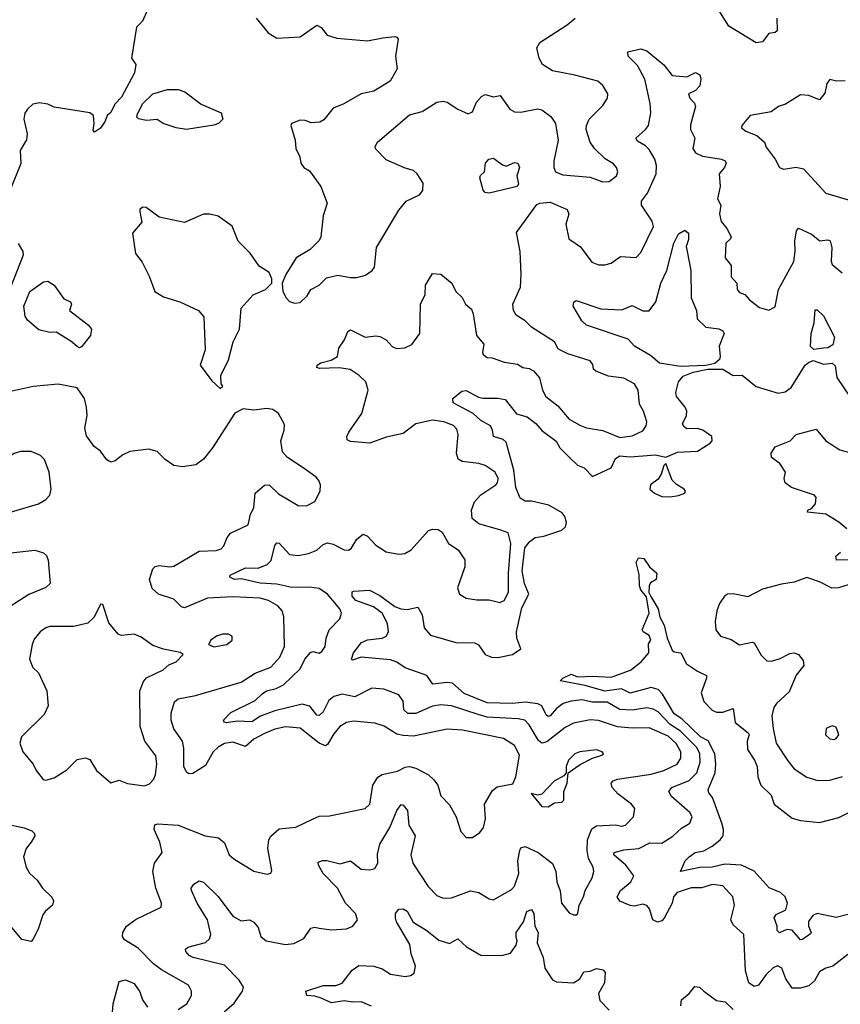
# Model space of a CAD drawing. Extents: x 1892934 to 2008621, y 567149 to 683290.
# Tile 193 of 256: x 1949631 to 1953534, y 638623 to 643308. Entities that reach past the tile are written whole.
import ezdxf

# ---------------------------------------------------------------- set-up
doc = ezdxf.new("R2010")
doc.units = 0

msp = doc.modelspace()

# ---------------------------------------------------------------- linework, layer by layer
at = {"layer": '0CON20XD'}
for points in [[(1950239.2, 643355), (1950215, 643300.8), (1950187.6, 643272.4), (1950162.9, 643125), (1950184.2, 643095), (1950176.6, 643055), (1950115, 642940), (1950083.3, 642906.7), (1950065, 642866.2), (1950047.3, 642852.7), (1950038.4, 642825), (1950015, 642791.8), (1949986.9, 642773.1), (1949980.7, 642780.7), (1949985.4, 642814.6), (1949981.9, 642851.9), (1949965, 642864.3), (1949795, 642892.5), (1949765, 642906.2), (1949725, 642913.3), (1949693.3, 642906.7), (1949668.3, 642881.7), (1949656.1, 642863.9), (1949651.2, 642835), (1949666.2, 642765), (1949663, 642737), (1949633.3, 642685), (1949636.1, 642623.9), (1949587.7, 642502.3)], [(1953231.8, 643315), (1953234.1, 643255.9), (1953225, 643248), (1953195, 643243.1), (1953165, 643202.9), (1953135, 643197.5), (1953005, 643277.1), (1952960.9, 643345)], [(1950755.8, 643315.8), (1950813.8, 643245), (1950855, 643220), (1950965, 643226), (1951045, 643282), (1951065, 643270.8), (1951094.3, 643234.3), (1951140.3, 643220.3), (1951285, 643208.1), (1951358.3, 643221.7), (1951415, 643228), (1951425.8, 643225.8), (1951431.2, 643215), (1951418.8, 643135), (1951426.2, 643075), (1951393.3, 643015), (1951315, 642968.8), (1951255, 642955.8), (1951172.7, 642907.3), (1951122.5, 642887.5), (1951077.7, 642832.3), (1951059.5, 642820.5), (1951017, 642817), (1950989.3, 642829.3), (1950965, 642830), (1950923.8, 642815), (1950921.2, 642805), (1950941.2, 642735), (1950944.3, 642695), (1950963.1, 642655), (1950968, 642625), (1950983.3, 642605), (1951009.5, 642589.5), (1951063.3, 642515), (1951093.3, 642435), (1951074, 642375), (1951063.8, 642275), (1951055, 642257.5), (1951012.5, 642215), (1950945.8, 642175), (1950896.7, 642095), (1950880, 642055), (1950883.3, 642015), (1950898.8, 641985), (1950915, 641966.7), (1950938.8, 641958.8)], [(1950938.8, 641958.8), (1950965, 641962), (1950999.2, 641995), (1951015.8, 642025), (1951055.3, 642044.7), (1951090.4, 642079.6), (1951145, 642092), (1951205, 642080.8), (1951235, 642082), (1951276.8, 642093.2), (1951307.5, 642115), (1951319.3, 642130.7), (1951328.6, 642225), (1951435, 642402), (1951470, 642445), (1951532.5, 642475), (1951549.4, 642495), (1951550.8, 642530.8), (1951522, 642575), (1951505, 642590), (1951465, 642601.4), (1951375, 642641.4), (1951324.3, 642694.3), (1951322.5, 642705), (1951333.1, 642725), (1951485, 642856.2), (1951545, 642872), (1951615, 642915.7), (1951645, 642920), (1951665, 642915.6), (1951715, 642882.5), (1951765, 642860.6), (1951785, 642870), (1951804.3, 642915), (1951827.4, 642942.6), (1951845, 642952.5), (1951885, 642941.1), (1951917, 642947), (1951963.2, 642883.2), (1951985, 642869.2), (1952015, 642868.5), (1952095, 642884.4), (1952115, 642880), (1952158, 642848), (1952179.4, 642815), (1952191.9, 642735), (1952171.5, 642635), (1952171.9, 642605), (1952180, 642585), (1952215, 642570), (1952345, 642558.9), (1952405, 642537.1), (1952435, 642537.5), (1952470, 642565), (1952476, 642585), (1952470, 642605), (1952455, 642622.5), (1952416.1, 642646.1), (1952365, 642696), (1952345, 642726.2), (1952325.6, 642785), (1952327.1, 642805), (1952340.6, 642835), (1952405, 642899.2), (1952427.1, 642935), (1952429.2, 642955), (1952404.5, 642994.5), (1952381.2, 643015), (1952272.5, 643045), (1952165, 643065.6), (1952118.6, 643095), (1952101.5, 643125), (1952091.4, 643175), (1952105, 643200), (1952235, 643284.2), (1952273.8, 643315)], [(1952065.5, 641845.5), (1952036, 641875), (1951992.6, 641902.6), (1951980, 641925), (1951976.7, 641955), (1952012.9, 642035), (1952016.7, 642095), (1952011.2, 642205), (1951993.8, 642295), (1952091.2, 642428.8), (1952104.5, 642435.5), (1952155, 642439.6), (1952235.3, 642405.3), (1952243.2, 642383.2), (1952229.1, 642335), (1952243.8, 642265), (1952298, 642228), (1952352, 642155), (1952385, 642142.2), (1952415, 642142.2), (1952445, 642148.9), (1952488.3, 642181.7), (1952563.9, 642176.1), (1952585, 642200), (1952646, 642324), (1952638.8, 642348.8), (1952588.2, 642425), (1952589.1, 642445), (1952617.3, 642482.7), (1952658.4, 642575), (1952660, 642615), (1952652, 642645), (1952625, 642690), (1952608.3, 642708.3), (1952569.8, 642729.8), (1952562.5, 642745), (1952607.8, 642785), (1952621.5, 642805), (1952633.1, 642865), (1952629.7, 642909.7), (1952604.7, 643025), (1952570, 643090), (1952526, 643135), (1952524.2, 643155.8), (1952585, 643168.9), (1952615, 643159.4), (1952695, 643093.1), (1952735, 643043.3), (1952805, 643036.5), (1952845, 643056.4), (1952866.4, 643046.4), (1952871.2, 643025), (1952866.2, 642993.8), (1952845, 642971.4), (1952812.5, 642955), (1952818.9, 642935), (1952841.1, 642911.1), (1952845.6, 642895.6), (1952821.4, 642808.6), (1952822.7, 642785), (1952842.8, 642745), (1952833.4, 642695), (1952845, 642674.6), (1952878.8, 642658.8), (1952970, 642645), (1952986.2, 642636.2), (1952991.4, 642625), (1952984.3, 642605), (1952957.8, 642575), (1952963.1, 642515), (1952950.9, 642455), (1952965.8, 642425), (1952960.4, 642385), (1952968, 642348), (1952994.5, 642315), (1953015.7, 642275), (1953012.5, 642265), (1952990, 642245), (1952986.7, 642175), (1953015, 642139.2), (1953015.6, 642085), (1953042.5, 642055), (1953044.6, 642025), (1953055, 642010), (1953081.1, 642001.1), (1953102, 641975), (1953149.4, 641939.4), (1953195, 641925.6), (1953225, 641941.4), (1953240, 642025), (1953313, 642157), (1953320.2, 642205), (1953318.2, 642255), (1953326.3, 642303.7), (1953335, 642316.2), (1953397, 642287), (1953436.7, 642256.7), (1953475, 642260), (1953485.5, 642255.5), (1953493.8, 642225), (1953490.7, 642159.3), (1953495, 642143.1), (1953543.6, 642103.6)], [(1953557.1, 643017.1), (1953516.1, 643016.1), (1953485, 643022.9), (1953470, 643005), (1953460.9, 642959.1), (1953435, 642926.7), (1953385, 642946.9), (1953345, 642950), (1953274.5, 642905.5), (1953240, 642895), (1953205, 642870), (1953105, 642852.5), (1953065.6, 642805), (1953063.8, 642793.8), (1953085, 642777.5), (1953137.1, 642757.1), (1953174.5, 642725), (1953182.2, 642702.2), (1953224.4, 642645), (1953245, 642604.4), (1953265, 642597.5), (1953325, 642606.9), (1953358.7, 642598.7), (1953465, 642483.1), (1953578.9, 642448.9)], [(1950425, 642785.8), (1950375, 642794.4), (1950313.3, 642815), (1950285, 642832.5), (1950235, 642829.2), (1950196, 642836), (1950188.8, 642845), (1950190.6, 642855), (1950215, 642908.1), (1950265, 642955.6), (1950335, 642976.7), (1950385, 642976.2), (1950416.7, 642965), (1950495, 642906.7), (1950590, 642865), (1950596.7, 642835), (1950577.5, 642815), (1950555, 642806.2), (1950465, 642792.5), (1950425, 642785.8)], [(1951865, 642483.3), (1951845, 642486.7), (1951835, 642497.5), (1951820, 642555), (1951823.6, 642566.4), (1951842.5, 642585), (1951847.5, 642625), (1951863.3, 642645), (1951885, 642650), (1951927.8, 642617.8), (1951945, 642611.9), (1951985, 642628.1), (1952001.2, 642625), (1952008.1, 642605), (1951995.7, 642565), (1952003.3, 642525), (1951996.7, 642515), (1951865, 642483.3)], [(1950585, 641552.5), (1950597.5, 641565), (1950590, 641575), (1950587.5, 641615), (1950625, 641690), (1950646.7, 641775), (1950676.7, 641835), (1950684.1, 641935.9), (1950741.2, 641998.8), (1950800, 642025), (1950830, 642055), (1950830, 642075), (1950817.5, 642105), (1950770, 642135), (1950727.3, 642197.3), (1950670, 642255), (1950642.5, 642325), (1950575, 642373.3), (1950535, 642383.3), (1950505, 642382.5), (1950415, 642343.8), (1950295, 642368.8), (1950232.5, 642415), (1950215, 642416.2), (1950203.3, 642405), (1950202.5, 642395), (1950212.5, 642345), (1950168.3, 642291.7), (1950181.4, 642195), (1950214.4, 642154.4), (1950247.5, 642087.5), (1950274.3, 642014.3), (1950315, 641990), (1950392.5, 641965), (1950482.5, 641925), (1950506.7, 641895), (1950513, 641737), (1950490, 641665), (1950545, 641590), (1950585, 641552.5)], [(1952775, 641658.3), (1952675, 641673.2), (1952630.9, 641710.9), (1952555.2, 641755.2), (1952525, 641788.2), (1952326.5, 641855), (1952305, 641875.8), (1952263.8, 641945), (1952266.4, 641963.6), (1952277.5, 641972.5), (1952395, 641932.5), (1952495, 641927.3), (1952545, 641948.9), (1952595, 641923.3), (1952625, 641923.1), (1952656.4, 641965), (1952680.3, 642055), (1952709.7, 642115), (1952742.1, 642245), (1952765, 642288.8), (1952795, 642306.7), (1952811.7, 642291.7), (1952813, 642263), (1952800.7, 642229.3), (1952806.2, 642205), (1952823.9, 642115), (1952825.4, 641985), (1952851.1, 641925), (1952853.5, 641885), (1952894.8, 641844.8), (1952957.2, 641837.2), (1952975, 641828), (1952982, 641815), (1952958.5, 641755), (1952963.3, 641705), (1952959.4, 641690.6), (1952938, 641672), (1952895, 641662.2), (1952775, 641658.3)], [(1949623.2, 642243.2), (1949646.2, 642205), (1949647.5, 642187.5), (1949585, 642025.9)], [(1949915, 641747.5), (1949905, 641752.9), (1949875, 641779.2), (1949805, 641822), (1949775, 641820), (1949722.6, 641832.6), (1949669.1, 641879.1), (1949657.3, 641897.3), (1949651.1, 641945), (1949679.2, 642015), (1949745, 642061.2), (1949765, 642064.4), (1949795, 642044.2), (1949840.7, 641980.7), (1949872.5, 641965), (1949877.5, 641955), (1949867.5, 641925), (1949958.1, 641855), (1949973.1, 641835), (1949968.1, 641805), (1949925, 641750.8), (1949915, 641747.5)], [(1950603.2, 638586.8), (1950651, 638629), (1950690.9, 638685), (1950695.5, 638705), (1950675, 638738.5), (1950605, 638809.2), (1950456, 638846), (1950437.5, 638855), (1950421.4, 638875), (1950420, 638885), (1950431.2, 638895), (1950515, 638916.9), (1950533.8, 638935), (1950539.6, 638955), (1950524.1, 639025), (1950474.7, 639105), (1950448.6, 639165), (1950447.5, 639175), (1950460, 639195), (1950485, 639210), (1950505, 639203.8), (1950575, 639136), (1950645, 639041.8), (1950685, 639020.9), (1950725, 639024.4), (1950745, 639014.4), (1950765, 638988), (1950777.5, 638945), (1950803.3, 638925), (1950895, 638907.8), (1950935, 638912.2), (1950983.4, 638936.6), (1951015.8, 638985), (1951035, 638990.8), (1951055, 638985.5), (1951115, 638977.5), (1951185, 638981.9), (1951215.5, 638994.5), (1951237.5, 639025), (1951228.6, 639055), (1951180.6, 639105), (1951143.3, 639175), (1951074.4, 639245), (1951052.9, 639285), (1951051.4, 639298.6), (1951072.2, 639307.8), (1951092.2, 639307.8), (1951155, 639291.5), (1951205, 639305.6), (1951255, 639265.4), (1951295, 639263.3), (1951320.5, 639269.5), (1951335.3, 639295), (1951332.7, 639337.3), (1951344, 639385), (1951392.5, 639465), (1951425.6, 639545), (1951445, 639573.8), (1951455, 639571.2), (1951475.4, 639545.4), (1951481.5, 639475), (1951512.7, 639425), (1951491.5, 639335), (1951501.5, 639295), (1951574.2, 639184.2), (1951615, 639140), (1951645, 639127.3), (1951685, 639129.1), (1951775, 639162.9), (1951815.4, 639155.4), (1951865, 639124.3), (1951885, 639120), (1951970.8, 639169.2), (1951985.4, 639185), (1952005.4, 639245), (1952000.9, 639305), (1952009.4, 639355), (1952015, 639368), (1952035, 639373.3), (1952097.5, 639345), (1952165, 639293.3), (1952181.5, 639255), (1952186.2, 639205), (1952202.7, 639162.7), (1952208.5, 639105), (1952245, 639058), (1952265, 639048.8), (1952280.7, 639049.3), (1952286.2, 639055), (1952292, 639095), (1952313.1, 639135), (1952320.5, 639165), (1952353.5, 639225), (1952362.2, 639255), (1952358.9, 639275), (1952336.4, 639316.4), (1952330, 639355), (1952332, 639405), (1952352.8, 639457.2), (1952375, 639472), (1952465, 639476.8), (1952495, 639470), (1952512, 639475), (1952550.8, 639515), (1952557.5, 639555), (1952541.4, 639575), (1952475.5, 639625), (1952450, 639655), (1952444.4, 639675), (1952453.6, 639686.4), (1952475.3, 639694.7), (1952635, 639717.6), (1952694.8, 639735.2), (1952758.5, 639765), (1952776.4, 639793.6), (1952775.7, 639825), (1952753.5, 639863.5), (1952715, 639899.3), (1952625, 639938.6), (1952545, 639936.7), (1952475, 639943.4), (1952385, 639973.1), (1952345, 639977.1), (1952265, 639960.9), (1952225, 639940.3), (1952138.3, 639871.7), (1952115, 639865.3), (1952099, 639879), (1952055, 639952.2), (1952034.7, 639974.7), (1952002.1, 639982.1), (1951855, 639989.6), (1951812.1, 640002.1), (1951685, 640043.2), (1951635, 640048), (1951595, 640042.4), (1951515, 640006.3), (1951476.8, 640006.8), (1951458.7, 640025), (1951455.3, 640065.3), (1951435, 640095.6), (1951362.8, 640122.8), (1951306.8, 640126.8), (1951225, 640086.6), (1951165, 640099.5), (1951125, 640087.1), (1951102.1, 640067.9), (1951075, 640015.5), (1951055, 639996.5), (1951045, 639999.4), (1951011.9, 640041.9), (1950975, 640051.5), (1950845, 640019.7), (1950776.4, 639993.6), (1950735, 639967.9), (1950665, 639970.8), (1950615, 639962.5), (1950603.3, 639965), (1950601.2, 639975), (1950635, 640011.2), (1950751.4, 640068.6), (1950785, 640100), (1950805, 640114.2), (1950851.9, 640125), (1950886.7, 640143.3), (1950965, 640218.8), (1950986.8, 640265), (1951015, 640296.9), (1951025, 640301.9), (1951055, 640294.3), (1951068.7, 640301.3), (1951084.4, 640325.6), (1951089.5, 640365), (1951103.1, 640405), (1951153.4, 640456.6), (1951161.9, 640485), (1951153.3, 640505), (1951095.8, 640575), (1951055, 640601.5), (1951008.2, 640608.2), (1950925, 640606.4), (1950855, 640621.5), (1950775, 640627.2), (1950685, 640647.1), (1950652.5, 640645), (1950630, 640655), (1950632, 640665), (1950705, 640699.2), (1950765, 640698.4), (1950808.5, 640715), (1950828, 640735), (1950844.1, 640805.9), (1950855, 640819.2), (1950865, 640817.5), (1950915, 640762.8), (1950955, 640759.2), (1951005, 640767.6), (1951045, 640783.8), (1951075, 640810.9), (1951095, 640818.2), (1951122.1, 640812.1), (1951175, 640785.7), (1951195, 640784.2), (1951207.3, 640792.7), (1951235, 640837.1), (1951265, 640860), (1951285, 640850), (1951325, 640807.5), (1951375, 640775.6), (1951435, 640765.6), (1951462.4, 640767.6), (1951492.5, 640785), (1951575, 640878), (1951595, 640884.2), (1951622.3, 640882.3), (1951640.3, 640870.3), (1951671.2, 640815), (1951716.2, 640785), (1951748.3, 640738.3), (1951748.1, 640705), (1951714.3, 640605), (1951722.5, 640575), (1951755.6, 640555.6), (1951805, 640548.2), (1951865, 640548.2), (1951915, 640535.6), (1951936.2, 640543.8), (1951956.3, 640583.7), (1951956.4, 640675), (1951968.1, 640815), (1951955, 640866.2), (1951919.7, 640879.7), (1951815, 640908.6), (1951784, 640935), (1951780, 640975), (1951795, 641014), (1951825, 641046.7), (1951896, 641095), (1951904.2, 641105), (1951907.1, 641125), (1951892.9, 641155), (1951845, 641187.5), (1951815, 641196.9), (1951736.2, 641206.2), (1951716.5, 641216.5), (1951709.5, 641245), (1951716.5, 641335), (1951709.8, 641359.8), (1951695, 641377.3), (1951648.8, 641395), (1951595, 641402.7), (1951515, 641385.7), (1951455, 641338.9), (1951375, 641321.1), (1951296.6, 641293.4), (1951205, 641300.8), (1951189.2, 641309.2), (1951187.1, 641325), (1951196.7, 641345), (1951258.2, 641435), (1951288.1, 641545), (1951277.8, 641585), (1951245.6, 641615.6), (1951203.6, 641643.6), (1951151.5, 641651.5), (1951057.9, 641647.9), (1951045, 641653.3), (1951046, 641665), (1951064, 641676), (1951112.6, 641687.4), (1951143.3, 641705), (1951150, 641745), (1951175.6, 641785), (1951192, 641825), (1951205, 641832), (1951275, 641797.1), (1951325, 641804.4), (1951345, 641800), (1951375, 641784.3), (1951403.4, 641753.4), (1951424, 641744), (1951462.8, 641747.2), (1951497.1, 641762.9), (1951534.2, 641815), (1951538.1, 641955), (1951559.1, 642000.9), (1951561.9, 642045), (1951595, 642100), (1951635, 642098.1), (1951687.1, 642055), (1951706, 642015), (1951736.2, 641986.2), (1951752.2, 641955), (1951780, 641930), (1951788.5, 641908.5), (1951804.7, 641804.7), (1951838.8, 641765), (1951832.5, 641725), (1951836, 641715), (1951855, 641700.6), (1951878.5, 641698.5), (1951935, 641678.9), (1951998.9, 641668.9), (1952025, 641653.3), (1952055, 641648.8), (1952075, 641636.7), (1952103.6, 641603.6), (1952118, 641545), (1952133.8, 641515), (1952190.9, 641470.9), (1952245, 641408), (1952295, 641378.8), (1952326.7, 641366.7), (1952405, 641352.8), (1952485, 641320), (1952545, 641328.5), (1952595, 641352), (1952611.2, 641375), (1952613.8, 641395), (1952598.6, 641445), (1952579.3, 641479.3), (1952572.5, 641545), (1952555, 641575.3), (1952505, 641602.6), (1952432.2, 641612.2), (1952371.2, 641635), (1952361.2, 641645), (1952357.3, 641667.3), (1952344.4, 641684.4), (1952237.8, 641717.8), (1952203.3, 641735), (1952192.5, 641742.5), (1952174.4, 641775), (1952065.5, 641845.5)], [(1953408.9, 641738.9), (1953393.3, 641753.3), (1953395.4, 641814.6), (1953410.8, 641865), (1953415, 641928), (1953425, 641927.5), (1953455, 641898.6), (1953507.1, 641797.1), (1953498.2, 641761.8), (1953475, 641746.7), (1953455, 641744.7), (1953408.9, 641738.9)], [(1953569.5, 638860.5), (1953498.6, 638805), (1953465.3, 638794.7), (1953435, 638776.9), (1953411.5, 638735), (1953385, 638711.5), (1953345, 638699.3), (1953305, 638700.5), (1953276.1, 638745), (1953255.6, 638795), (1953235, 638805.6), (1953215, 638796.7), (1953182.2, 638765), (1953145, 638714.3), (1953125, 638707.5), (1953100, 638725), (1953083, 638783), (1953075.4, 638955), (1953025, 639001.5), (1953013.8, 639025), (1953030.5, 639095), (1953023.3, 639135), (1952975, 639187.5), (1952926.2, 639193.8), (1952875, 639177.9), (1952825, 639177.6), (1952757.8, 639155), (1952741.8, 639135), (1952734, 639105), (1952697.3, 639032.7), (1952685, 639020.5), (1952665, 639013.8), (1952642.5, 639025), (1952627.1, 639077.1), (1952613.9, 639093.9), (1952595, 639099.1), (1952555, 639090), (1952535, 639092.9), (1952485, 639113.9), (1952473.8, 639133.8), (1952488.2, 639165), (1952538.1, 639205), (1952552.5, 639235), (1952514.4, 639284.4), (1952456.7, 639335), (1952459.2, 639345), (1952505, 639358), (1952576.1, 639363.9), (1952628, 639392), (1952685, 639390), (1952737.6, 639422.4), (1952778.4, 639461.6), (1952818.6, 639485), (1952830, 639515), (1952819.4, 639535), (1952731.5, 639611.5), (1952719.1, 639635), (1952733.3, 639655), (1952815, 639687.8), (1952851.4, 639725), (1952868.4, 639775), (1952866.2, 639815), (1952851.5, 639845), (1952775, 639922.5), (1952724.6, 639954.6), (1952668.4, 640015), (1952645, 640027.4), (1952615, 640033), (1952545, 640022.7), (1952485.5, 640025.5), (1952425, 640061.3), (1952355, 640061.3), (1952305, 640071.1), (1952254.4, 640065.6), (1952216.1, 640053.9), (1952185, 640030), (1952155, 639995.4), (1952145, 639992.4), (1952135, 640000.5), (1952115, 640042.5), (1952095, 640052.8), (1952035, 640061), (1951974.8, 640054.8), (1951855, 640057.8), (1951745, 640102), (1951690.6, 640150.6), (1951665, 640154.4), (1951596.8, 640146.8), (1951567.1, 640187.1), (1951523.9, 640203.9), (1951465, 640223.8), (1951425, 640251.3), (1951395, 640261.9), (1951255, 640274.8), (1951215, 640261.2), (1951210, 640265), (1951219.1, 640295), (1951256.9, 640345), (1951285, 640357), (1951355, 640365.8), (1951375, 640375.5), (1951386.1, 640395), (1951380.8, 640435), (1951354.8, 640484.8), (1951313.7, 640513.7), (1951230.5, 640545), (1951212.7, 640565), (1951212.5, 640585), (1951221.3, 640588.7), (1951295, 640594.4), (1951345, 640568.5), (1951415, 640515.4), (1951444.8, 640504.8), (1951475, 640501.2), (1951525, 640512.1), (1951545.5, 640475.5), (1951554.6, 640415), (1951585, 640378.9), (1951705, 640345.4), (1951795, 640343.3), (1951812.8, 640332.8), (1951845, 640288.1), (1951875, 640275.6), (1951905, 640273.1), (1951975, 640287.3), (1952014.2, 640315), (1951995.6, 640365.6), (1951994.8, 640395), (1952020.1, 640509.9), (1952052.9, 640575), (1952032.5, 640625), (1952020.7, 640685), (1952034.7, 640795.3), (1952057.1, 640825), (1952082.9, 640845), (1952125, 640850.4), (1952210.1, 640879.9), (1952226.9, 640895), (1952231.7, 640915), (1952224, 640944), (1952211.2, 640961.2), (1952148.2, 640998.2), (1952065, 641017.5), (1952035, 641017.1), (1952011.8, 641031.8), (1951991.6, 641081.6), (1951982.1, 641165), (1951945, 641297.5), (1951930.1, 641310.1), (1951884.6, 641324.6), (1951880.8, 641355), (1951870.9, 641375), (1951825, 641400.5), (1951787.5, 641435), (1951693.3, 641485), (1951691.2, 641505), (1951735, 641541.2), (1951755, 641543.8), (1951812.8, 641512.8), (1951835, 641507.8), (1951905, 641507.2), (1951940.7, 641500.7), (1951993.5, 641433.5), (1952045, 641419), (1952086.6, 641386.6), (1952115, 641354), (1952182.4, 641302.4), (1952200.3, 641270.3), (1952245, 641226), (1952285, 641188.5), (1952316, 641175), (1952355, 641134.5), (1952444.6, 641175.4), (1952465, 641220), (1952485, 641232.3), (1952535, 641228.1), (1952655, 641237.9), (1952704.2, 641225.8), (1952760.4, 641249.6), (1952855, 641255.2), (1952915, 641292.7), (1952925.4, 641305), (1952922.7, 641325), (1952880, 641355), (1952855, 641362.8), (1952805, 641361.2), (1952791.1, 641371.1), (1952784.6, 641385.4), (1952803.4, 641425), (1952804.7, 641445), (1952796.1, 641465), (1952755.2, 641515), (1952751.7, 641535), (1952764.7, 641585), (1952787.4, 641612.6), (1952835, 641631.5), (1952905, 641645.6), (1952975, 641645.5), (1953025, 641615.5), (1953067.4, 641617.4), (1953135, 641562.2), (1953238.9, 641531.1), (1953272.5, 641537.5), (1953301.2, 641558.8), (1953367.5, 641665), (1953382.7, 641677.3), (1953405, 641685.9), (1953455, 641669.5), (1953495, 641674.2), (1953510.5, 641660.5), (1953518, 641605), (1953581.7, 641511.7)], [(1950385, 638597.8), (1950425.7, 638625), (1950449.2, 638665), (1950449.2, 638685), (1950434.5, 638714.5), (1950305, 638787.1), (1950268.1, 638815), (1950195, 638890.6), (1950130.2, 638930.2), (1950120, 638945), (1950121.9, 638965), (1950140, 638995), (1950185, 639027.5), (1950304.2, 639085.8), (1950305.6, 639105), (1950279.1, 639175), (1950264.6, 639255), (1950271.8, 639295), (1950308.9, 639345), (1950298, 639395), (1950271.1, 639455), (1950273.6, 639476.4), (1950288.9, 639481.1), (1950385, 639476.2), (1950514, 639424), (1950576.7, 639415), (1950605, 639391.2), (1950628.1, 639335), (1950649.2, 639315), (1950745, 639257.1), (1950808, 639242), (1950825, 639247.5), (1950830.7, 639259.3), (1950810.9, 639365), (1950816.4, 639405), (1950826.5, 639423.5), (1950865, 639458.1), (1950945, 639466.5), (1951027.5, 639505), (1951055, 639518.2), (1951105, 639520.5), (1951274.5, 639555.5), (1951297.1, 639575), (1951310.7, 639665), (1951335, 639703.8), (1951355, 639716), (1951428.3, 639731.7), (1951465, 639751.1), (1951485.6, 639754.4), (1951515, 639746.9), (1951575, 639715.4), (1951601.7, 639691.7), (1951620.4, 639665), (1951634.7, 639614.7), (1951675, 639572.5), (1951706.9, 639515), (1951730, 639445), (1951755, 639416), (1951785, 639417.5), (1951819.7, 639440.3), (1951837.5, 639465), (1951847.5, 639505), (1951842.1, 639575), (1951880.2, 639639.8), (1951902.6, 639657.4), (1951977.5, 639672.5), (1951990.8, 639705), (1952007.8, 639807.8), (1951985.2, 639855.2), (1951932.1, 639887.9), (1951737.3, 639927.3), (1951665, 639932.7), (1951505, 639899.1), (1951455, 639901.6), (1951425, 639908.9), (1951365, 639946.2), (1951321.2, 639961.2), (1951219.4, 639970.6), (1951185, 639963.8), (1951154.3, 639945.7), (1951125, 639910), (1951095, 639858.9), (1951085, 639852.9), (1951055, 639865.3), (1950965, 639936.8), (1950895, 639942.9), (1950845, 639932.9), (1950795, 639912.4), (1950745.4, 639885), (1950705, 639849.1), (1950645, 639869.8), (1950605, 639863.8), (1950575, 639846.8), (1950552, 639825), (1950515, 639759.2), (1950455, 639721.3), (1950435, 639720.4), (1950425, 639727.7), (1950412.6, 639755), (1950412.6, 639842.6), (1950405.2, 639875.2), (1950365, 639934.4), (1950352.4, 639975), (1950352.2, 640007.8), (1950367.8, 640062.2), (1950385, 640076.4), (1950466.9, 640093.1), (1950685, 640156.2), (1950751.2, 640198.8), (1950825, 640227.7), (1950868.7, 640275), (1950890, 640325), (1950887.2, 640467.2), (1950880, 640495), (1950858.8, 640518.8), (1950815, 640544.7), (1950775, 640556.3), (1950645, 640562.7), (1950525, 640555.3), (1950415, 640509.5), (1950401.4, 640515), (1950365, 640551.5), (1950292, 640575), (1950261.1, 640601.1), (1950249.4, 640645), (1950264.7, 640695.3), (1950275, 640705.5), (1950295, 640710.9), (1950345, 640703.9), (1950365, 640707.1), (1950485, 640779.5), (1950565, 640782.7), (1950588.9, 640791.1), (1950602.5, 640805), (1950618.6, 640845), (1950634.2, 640865), (1950718.6, 640905), (1950729.4, 640955), (1950745.7, 640985), (1950751.4, 641055), (1950795, 641093.8), (1950817.5, 641095), (1950861.7, 641051.7), (1950955, 640996.9), (1950995, 640995.7), (1951035.8, 641015), (1951060.8, 641065), (1951062.5, 641095), (1951054.2, 641115), (1951041.3, 641131.3), (1950985, 641173.3), (1950905.5, 641225.5), (1950881.8, 641251.8), (1950873.3, 641305), (1950889.2, 641355), (1950891.2, 641381.2), (1950861.9, 641435), (1950835, 641453.5), (1950807.4, 641457.4), (1950745, 641450.6), (1950694.1, 641455.9), (1950654.1, 641435.9), (1950548.8, 641271.2), (1950505, 641216.7), (1950469.5, 641190.5), (1950405, 641180), (1950365, 641186.2), (1950323.3, 641215), (1950285, 641253.8), (1950245, 641264.3), (1950155, 641253.8), (1950121.7, 641238.3), (1950085, 641208.8), (1950065, 641202.5), (1950045, 641213.3), (1950015.3, 641255.3), (1949985, 641276.9), (1949948.3, 641328.3), (1949941.8, 641365), (1949951.8, 641425), (1949948.5, 641465), (1949939.4, 641505), (1949905, 641555.7), (1949815, 641573.5), (1949695, 641562.2), (1949595, 641541.2)], [(1953565, 640885.5), (1953527.1, 640917.1), (1953465, 640955.3), (1953378.8, 640965), (1953380, 640975), (1953398.2, 640981.8), (1953416, 641005), (1953420, 641035), (1953412.5, 641045), (1953302.8, 641082.8), (1953272.5, 641105), (1953266.9, 641125), (1953274.3, 641155), (1953246.9, 641196.9), (1953207.5, 641225), (1953206.2, 641245), (1953225, 641276), (1953295.7, 641304.3), (1953323.8, 641335), (1953420, 641360), (1953465.8, 641305), (1953531.9, 641261.9), (1953585, 641246.9)], [(1949455, 640952.5), (1949545, 640952.9), (1949720, 641005), (1949756.2, 641025), (1949774, 641045), (1949780.8, 641075), (1949772, 641155), (1949749.2, 641215), (1949730, 641235), (1949685, 641254), (1949635, 641254.2), (1949605, 641244.2), (1949565, 641218.6), (1949424.2, 641035), (1949412, 640995), (1949430, 640965), (1949455, 640952.5)], [(1952725, 641037.4), (1952765, 641044.7), (1952794.3, 641055), (1952797.8, 641065), (1952792.2, 641075), (1952755, 641096.2), (1952735, 641117.6), (1952705, 641195.8), (1952695, 641186.9), (1952682.7, 641145), (1952667.9, 641122.1), (1952631.5, 641095), (1952629.2, 641075), (1952650, 641055), (1952685, 641039.7), (1952725, 641037.4)], [(1949575, 640769.1), (1949704, 640784), (1949745, 640771.2), (1949758.3, 640758.3), (1949766.9, 640736.9), (1949776, 640625), (1949755, 640605.8), (1949675, 640573.5), (1949535, 640484.3)], [(1953595, 640737.3), (1953516.4, 640736.4), (1953513.8, 640755), (1953535, 640773.8)], [(1953625, 639064), (1953515, 639036.3), (1953424.7, 639055.3), (1953403.7, 639046.3), (1953383.4, 639016.6), (1953383.8, 638995), (1953395.5, 638965), (1953392.1, 638957.9), (1953355, 638930.6), (1953345, 638929.4), (1953305, 638976.2), (1953280.6, 638979.4), (1953245, 638962.9), (1953234.6, 638974.6), (1953233.9, 638995), (1953220, 639035), (1953230, 639050), (1953275, 639072.1), (1953283.4, 639105), (1953272.5, 639135), (1953249.4, 639155), (1953196.5, 639176.5), (1953125, 639256.5), (1953064.4, 639284.4), (1952985, 639289.5), (1952925, 639274.9), (1952865.7, 639274.3), (1952773.8, 639255), (1952797.3, 639305), (1952815, 639324.5), (1952844.8, 639345.2), (1952885, 639352.8), (1952924.4, 639375), (1952963.8, 639405), (1952977.3, 639425), (1952978.1, 639455), (1952970.6, 639485), (1952926.7, 639606.7), (1952909.3, 639629.3), (1952905.5, 639645), (1952938.8, 639725), (1952942.6, 639765), (1952938, 639815), (1952906.3, 639876.3), (1952870, 639895), (1952781.4, 639981.4), (1952745, 640005.7), (1952688.8, 640098.8), (1952668.3, 640121.7), (1952635, 640130.5), (1952535, 640104.2), (1952494, 640124), (1952415, 640112.7), (1952320.7, 640140.7), (1952202.5, 640162.5), (1952214, 640175), (1952255, 640194), (1952285, 640180.6), (1952355, 640184.6), (1952445, 640179.5), (1952536.9, 640213.1), (1952586.9, 640253.1), (1952624.5, 640295), (1952622.3, 640337.7), (1952632.5, 640355), (1952625, 640377.5), (1952597.5, 640395), (1952592.5, 640405), (1952626, 640485), (1952612.5, 640562.5), (1952586.2, 640595), (1952578.8, 640615), (1952578.3, 640668.3), (1952564.2, 640725), (1952575, 640747.5), (1952600, 640745), (1952627.5, 640705), (1952662, 640675), (1952658.1, 640645), (1952632.1, 640627.9), (1952625.7, 640615), (1952623.3, 640583.3), (1952633.6, 640563.6), (1952668, 640505), (1952676, 640465), (1952696.4, 640426.4), (1952710.9, 640365), (1952735, 640307.5), (1952745, 640300), (1952775.6, 640295), (1952803.1, 640243.1), (1952855, 640208.1), (1952898.1, 640188.1), (1952898.2, 640175), (1952872, 640105), (1952885, 640064.4), (1952925, 640023.1), (1952945, 640013.1), (1952975, 640013.3), (1953025, 640031.2), (1953033.6, 639963.6), (1953096.2, 639915), (1953100.4, 639905), (1953091.8, 639875), (1953092.7, 639835), (1953126.7, 639785), (1953139.7, 639755), (1953142.7, 639705), (1953156.2, 639665), (1953205, 639618.5), (1953220, 639575), (1953305, 639508.6), (1953345, 639497.8), (1953435, 639487.8), (1953528.2, 639511.8), (1953585, 639540.6)], [(1953571.5, 640618.5), (1953525.9, 640604.1), (1953493.4, 640603.4), (1953435, 640633.7), (1953375, 640653.7), (1953315, 640631), (1953255, 640622.7), (1953165, 640598.6), (1953095, 640561.6), (1953025, 640576.8), (1952997.5, 640575), (1952983.3, 640565), (1952959.4, 640530.6), (1952946.4, 640495), (1952938.5, 640445), (1952942.2, 640405), (1952965, 640374.3), (1953015, 640358.5), (1953055, 640334.2), (1953115, 640345.8), (1953125, 640342.5), (1953158.1, 640285), (1953185, 640258.1), (1953205, 640256.5), (1953245, 640266.4), (1953295, 640291.9), (1953315, 640295.7), (1953335, 640288), (1953358.5, 640258.5), (1953360.6, 640235), (1953325, 640189.2), (1953290.5, 640109.5), (1953231.1, 640055), (1953218.5, 640035), (1953209.1, 639995), (1953215.4, 639935), (1953229.5, 639865), (1953285, 639781.4), (1953315, 639743.3), (1953375, 639703.6), (1953427.2, 639687.2), (1953485, 639689.3), (1953545, 639707.2)], [(1950225, 639663.1), (1950248, 639672), (1950267.4, 639692.6), (1950277.8, 639715), (1950283.6, 639765), (1950279.4, 639805), (1950226.5, 639875), (1950203.6, 639945), (1950202.5, 640115), (1950220.7, 640159.3), (1950233.9, 640176.1), (1950313.8, 640215), (1950341.2, 640238.8), (1950375, 640253.3), (1950408.3, 640288.3), (1950395, 640296.7), (1950315, 640312.5), (1950265, 640330.8), (1950209.3, 640369.3), (1950175, 640384), (1950115, 640378), (1950100, 640385), (1950055, 640437.5), (1950026.2, 640525), (1950015, 640526.7), (1949985.5, 640464.5), (1949955, 640436.9), (1949889.3, 640420.7), (1949775, 640420.6), (1949755, 640414.2), (1949728.8, 640395), (1949700, 640360), (1949690, 640335), (1949678.6, 640265), (1949694.2, 640225), (1949720.9, 640200.9), (1949760.4, 640115), (1949766.2, 640043.8), (1949747.2, 640002.8), (1949640, 639895), (1949632.5, 639865), (1949646.2, 639825), (1949696, 639765), (1949710, 639735), (1949742.9, 639692.9), (1949755, 639688.8), (1949795, 639700), (1949855, 639739.2), (1949905, 639788), (1949945, 639796.2), (1949965, 639787.5), (1949996.7, 639735), (1950065, 639677.5), (1950105, 639688.8), (1950143.6, 639673.6), (1950225, 639663.1)], [(1950555, 640324), (1950616.2, 640335), (1950641.2, 640355), (1950642.5, 640375), (1950625, 640383.8), (1950596.4, 640383.6), (1950567.5, 640375), (1950540, 640355), (1950530, 640335), (1950555, 640324)], [(1953505, 639883.3), (1953515, 639887.5), (1953526.7, 639905), (1953515, 639942.5), (1953495, 639948.8), (1953467.5, 639935), (1953463.8, 639905), (1953485, 639886.7), (1953505, 639883.3)], [(1952145, 639563.3), (1952175, 639581.2), (1952210, 639585), (1952220, 639595), (1952220, 639635), (1952236, 639675), (1952240, 639725), (1952296.5, 639763.5), (1952355, 639793.8), (1952400.7, 639809.3), (1952407.5, 639815), (1952402.5, 639825), (1952375, 639833.3), (1952295, 639824.3), (1952271.2, 639815), (1952242, 639785), (1952231.2, 639755), (1952230, 639725), (1952219.3, 639710.7), (1952173.3, 639685), (1952115, 639622.5), (1952095, 639617.5), (1952063.6, 639626.4), (1952115, 639563.8), (1952145, 639563.3)], [(1949565, 639481.8), (1949652.8, 639462.8), (1949688.9, 639448.9), (1949702, 639435), (1949702.5, 639425), (1949685.7, 639395)], [(1949685.7, 639395), (1949661.9, 639365), (1949649.2, 639325), (1949662, 639275), (1949677.6, 639247.6), (1949714.3, 639214.3), (1949739.2, 639175), (1949783.4, 639133.4), (1949792.5, 639115), (1949788, 639095), (1949752, 639065), (1949741.8, 639048.2), (1949720.8, 638985), (1949695, 638932.5), (1949685, 638921.2), (1949641.7, 638931.7), (1949563.8, 639025)], [(1951305, 638614.7), (1951255, 638635.4), (1951215, 638632.9), (1951175, 638639.1), (1951115, 638630.3), (1951065, 638651.6), (1951035, 638661.9), (1950997.5, 638665), (1950992.5, 638685), (1951075, 638712), (1951135, 638712.9), (1951165, 638722.9), (1951212.2, 638785), (1951245, 638807.3), (1951315, 638803.8), (1951355, 638792.5), (1951395, 638766.7), (1951465, 638755.7), (1951490.5, 638759.5), (1951508.1, 638771.9), (1951514.4, 638805), (1951493.8, 638863.8), (1951487.5, 638907.5), (1951423.8, 639015), (1951418.1, 639035), (1951418.6, 639055), (1951435, 639075.8), (1951455, 639077.8), (1951475, 639066.9), (1951503.5, 639013.5), (1951567.5, 638975), (1951625, 638927.8), (1951675, 638911.9), (1951715, 638934.3), (1951756, 638896), (1951825, 638856.5), (1951925, 638855.5), (1951965, 638866.4), (1951992.7, 638905), (1951996.8, 638925), (1951992.2, 638942.2), (1951992.3, 638965), (1952027.3, 639015), (1952043.1, 639065), (1952065, 639074.2), (1952076.9, 639055), (1952081.6, 638995), (1952097.8, 638965), (1952093, 638915), (1952121.3, 638845), (1952129.4, 638795), (1952165, 638740), (1952185, 638730.6), (1952265, 638725.6), (1952295.3, 638744.7), (1952315, 638778), (1952345, 638780.8), (1952375, 638792.7), (1952407.3, 638787.3), (1952416.5, 638775), (1952412.5, 638725), (1952384.4, 638675), (1952390.7, 638640.7), (1952434.3, 638595)], [(1950070.8, 638565), (1950076.4, 638625), (1950105, 638731.2), (1950135, 638739.2), (1950175, 638722.5), (1950202.6, 638682.6), (1950215.5, 638645), (1950238.8, 638608.8)], [(1952776, 638615), (1952778.8, 638645), (1952815, 638674), (1952842.4, 638707.6), (1952865, 638704.3), (1952885.7, 638685), (1952945, 638640.6), (1952986.2, 638635), (1953025, 638598.6)]]:
    msp.add_lwpolyline(points, dxfattribs=at)

doc.saveas('drawing.dxf')
